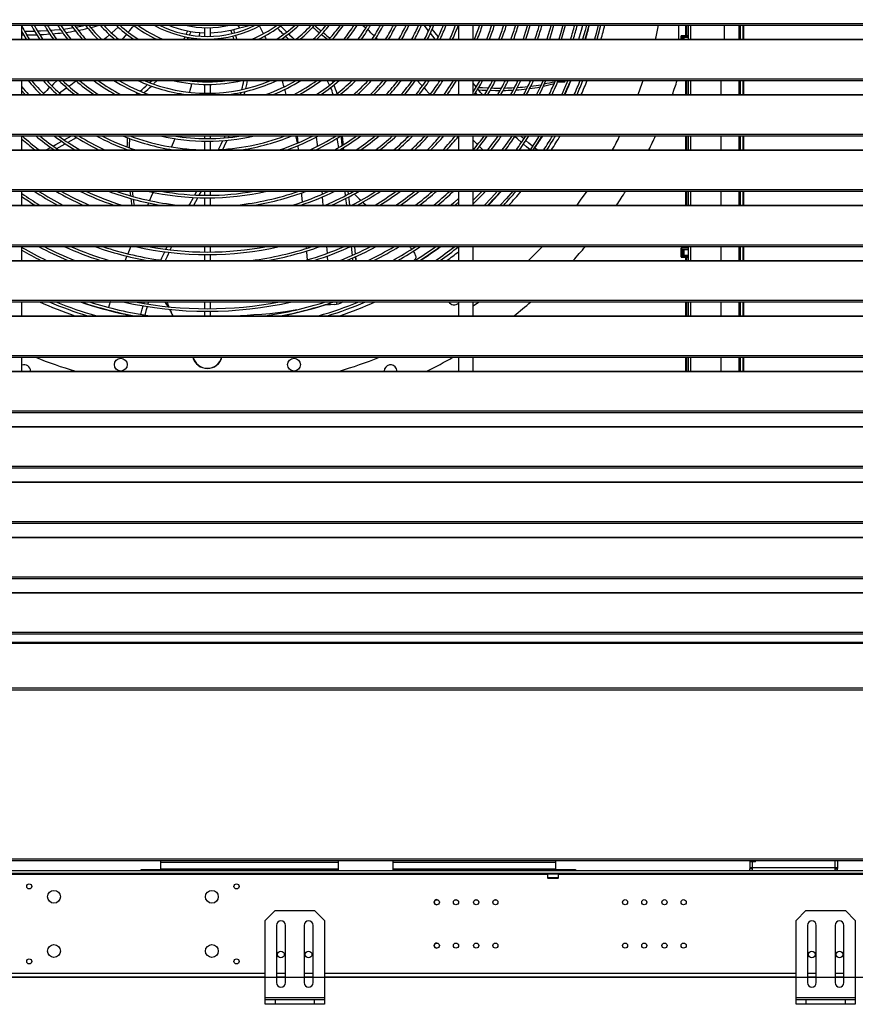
# Model space of a CAD drawing. Header units: millimetres. Extents: x 0 to 39823, y 0 to 11880.
# Tile 23 of 83: x 30643 to 31490, y 8747 to 9745. Entities that reach past the tile are written whole.
import ezdxf

# ---------------------------------------------------------------- set-up
doc = ezdxf.new("R2010")
doc.units = ezdxf.units.MM
doc.header["$PDSIZE"] = -1
doc.layers.add('DIMENZIJE', color=4, linetype='Continuous')
doc.styles.add('SLDTEXTSTYLE6', font='txt')
doc.dimstyles.new('SLDDIMSTYLE0', dxfattribs={"dimtxt": 3, "dimasz": 3.414889, "dimexe": 0, "dimexo": 0.0625, "dimgap": 0.75, "dimtad": 1, "dimdec": 0, "dimlfac": 20, "dimrnd": 1e-09, "dimzin": 12, "dimdsep": 46, "dimtxsty": 'SLDTEXTSTYLE6', "dimsah": 1, "dimcen": 0.09, "dimadec": 0, "dimazin": 3, "dimtfac": 1, "dimtdec": 0, "dimtofl": 0, "dimtmove": 0, "dimatfit": 3, "dimfxl": 1, "dimfrac": 2, "dimtolj": 1, "dimtzin": 12, "dimarcsym": 0})

# ---------------------------------------------------------------- blocks, each defined once
blk = doc.blocks.new('*D11')
at = {"layer": 'Defpoints', "color": 0, "ltscale": 20, "transparency": 16777216}
for p in [(35131.73, 10467.85), (30473.73, 8774.07), (37077.78, 8774.07)]:
    blk.add_point(p, dxfattribs=at)
at = {"layer": 'DIMENZIJE', "color": 0, "lineweight": -2, "ltscale": 20, "transparency": 16777216}
for p, q in [((35132.98, 10467.85), (37077.78, 10467.85)), ((37077.78, 10399.55), (37077.78, 8842.37)), ((30474.98, 8774.07), (37077.78, 8774.07))]:
    blk.add_line(p, q, dxfattribs=at)
at = {"layer": 'DIMENZIJE', "color": 0, "ltscale": 20, "transparency": 16777216}
for points in [[(37066.4, 10399.55), (37089.16, 10399.55), (37077.78, 10467.85)], [(37066.4, 8842.37), (37089.16, 8842.37), (37077.78, 8774.07)]]:
    blk.add_solid(points, dxfattribs=at)
at = {"layer": 'DIMENZIJE', "color": 0, "ltscale": 20, "transparency": 16777216, "insert": (37001.06, 9579.97), "char_height": 60, "attachment_point": 2, "rotation": 90, "style": 'SLDTEXTSTYLE6'}
blk.add_mtext('\\A1;1694', dxfattribs=at)

msp = doc.modelspace()

# ---------------------------------------------------------------- linework, layer by layer
at = {"color": 7, "linetype": 'Continuous', "lineweight": 25, "ltscale": 20}
for p, q in [((30314.8, 9740.75), (31875.65, 9740.75)), ((30314.8, 9739.12), (31875.65, 9739.12)), ((30645.43, 9724.97), (30645.43, 9739.12)), ((30745.31, 9739.12), (30744.93, 9738.78)), ((30811.78, 9729.86), (30813.35, 9733.29)), ((30815.34, 9729.21), (30816.91, 9732.67)), ((30825.25, 9731.69), (30824.97, 9728.02)), ((30830.33, 9736.62), (30830.33, 9727.72)), ((30836.33, 9727.72), (30836.33, 9736.62)), ((30858.25, 9730.6), (30857.05, 9734.09)), ((30863.71, 9739.12), (30865.99, 9736.58)), ((30937.8, 9739.12), (30938.12, 9738.83)), ((31057.5, 9733.46), (31053.13, 9739.12)), ((31059.33, 9737.47), (31058.04, 9739.12)), ((31087.73, 9739.12), (31087.73, 9724.97)), ((31102.73, 9724.97), (31102.73, 9739.12)), ((31317.83, 9739.12), (31317.83, 9728.5)), ((31318.63, 9739.12), (31318.63, 9728.5)), ((31320.13, 9739.12), (31320.13, 9728.5)), ((31320.43, 9739.12), (31320.43, 9724.97)), ((31322.73, 9739.12), (31322.73, 9724.97)), ((31357.43, 9724.97), (31357.43, 9739.12)), ((31371.73, 9739.12), (31371.73, 9724.97)), ((31373.35, 9739.12), (31373.35, 9724.97)), ((31376.04, 9739.12), (31376.04, 9724.97)), ((31376.61, 9739.12), (31376.61, 9724.97)), ((30338.23, 9724.97), (31852.23, 9724.97)), ((30338.23, 9724.68), (31852.23, 9724.68)), ((30645.43, 9729.27), (30647.16, 9729.27)), ((30809.37, 9724.97), (30810.63, 9727.45)), ((30813.3, 9724.97), (30814.19, 9726.76)), ((30824.74, 9725.43), (30824.7, 9724.97)), ((30830.33, 9725.11), (30830.33, 9724.97)), ((30836.33, 9724.97), (30836.33, 9725.11)), ((31004.31, 9726.41), (31005.81, 9724.97)), ((31063.98, 9724.97), (31059.31, 9731.12)), ((31313.33, 9724.97), (31313.33, 9728.12)), ((31313.81, 9728.12), (31313.7, 9728.12)), ((31313.7, 9728.12), (31313.7, 9724.97)), ((31313.82, 9728.5), (31313.71, 9728.5)), ((31320.43, 9728.12), (31313.81, 9728.12)), ((31313.82, 9728.5), (31320.43, 9728.5)), ((31314.71, 9726.85), (31320.43, 9726.85)), ((31314.71, 9726.85), (31314.71, 9724.97)), ((31316.36, 9726.53), (31314.71, 9726.53)), ((31316.36, 9724.97), (31316.36, 9726.53)), ((31320.43, 9728.5), (31320.43, 9728.12)), ((31320.43, 9728.12), (31320.43, 9726.85)), ((30314.8, 9684.66), (31875.65, 9684.66)), ((30314.8, 9683.03), (31875.65, 9683.03)), ((30645.43, 9668.88), (30645.43, 9683.03)), ((30830.33, 9683.03), (30830.33, 9681.7)), ((30836.33, 9681.7), (30836.33, 9683.03)), ((31044.86, 9683.03), (31046.4, 9682.67)), ((31087.73, 9683.03), (31087.73, 9668.88)), ((31102.73, 9668.88), (31102.73, 9683.03)), ((31195.59, 9681.76), (31196.08, 9683.03)), ((31317.83, 9683.03), (31317.83, 9668.88)), ((31318.63, 9683.03), (31318.63, 9668.88)), ((31320.13, 9683.03), (31320.13, 9668.88)), ((31320.43, 9683.03), (31320.43, 9668.88)), ((31322.73, 9683.03), (31322.73, 9668.88)), ((31353.43, 9683.03), (31353.43, 9668.88)), ((31371.73, 9683.03), (31371.73, 9668.88)), ((31373.35, 9683.03), (31373.35, 9668.88)), ((31376.04, 9683.03), (31376.04, 9668.88)), ((31376.61, 9683.03), (31376.61, 9668.88)), ((30830.33, 9679.1), (30830.33, 9670.2)), ((30836.33, 9670.2), (30836.33, 9679.1)), ((30870.65, 9668.88), (30871.48, 9671.96)), ((31103.37, 9672.9), (31102.73, 9673.71)), ((30338.23, 9668.88), (31852.23, 9668.88)), ((30338.23, 9668.59), (31852.23, 9668.59)), ((31087.73, 9669.59), (31087.26, 9668.88)), ((31106.56, 9668.88), (31105.1, 9670.72)), ((30314.8, 9628.57), (31875.65, 9628.57)), ((30314.8, 9626.94), (31875.65, 9626.94)), ((30645.43, 9612.79), (30645.43, 9626.94)), ((30703.29, 9626.76), (30703.6, 9626.94)), ((30801.38, 9626.94), (30801.26, 9626.62)), ((30830.33, 9626.94), (30830.33, 9624.2)), ((30836.33, 9624.2), (30836.33, 9626.94)), ((30854.64, 9625.27), (30855.38, 9626.94)), ((31087.73, 9626.94), (31087.73, 9612.79)), ((31102.73, 9626.83), (31102.81, 9626.94)), ((31102.73, 9612.79), (31102.73, 9626.94)), ((31154, 9623.89), (31150.63, 9626.94)), ((31317.83, 9626.94), (31317.83, 9612.79)), ((31318.63, 9626.94), (31318.63, 9612.79)), ((31320.13, 9626.94), (31320.13, 9612.79)), ((31320.43, 9626.94), (31320.43, 9612.79)), ((31322.73, 9626.94), (31322.73, 9612.79)), ((31353.43, 9626.94), (31353.43, 9612.79)), ((31371.73, 9626.94), (31371.73, 9612.79)), ((31373.35, 9626.94), (31373.35, 9612.79)), ((31376.04, 9626.94), (31376.04, 9612.79)), ((31376.61, 9626.94), (31376.61, 9612.79)), ((30338.23, 9612.79), (31852.23, 9612.79)), ((30338.23, 9612.5), (31852.23, 9612.5)), ((30751.8, 9613.01), (30751.8, 9612.79)), ((30796.15, 9613.18), (30796, 9612.79)), ((30830.33, 9621.6), (30830.33, 9612.79)), ((30836.33, 9612.79), (30836.33, 9621.6)), ((30924.34, 9620.27), (30924.5, 9619.6)), ((30924.34, 9620.27), (30924.47, 9619.59)), ((30924.97, 9616.95), (30925.09, 9616.27)), ((30925.04, 9616.98), (30925.34, 9612.79)), ((30944.98, 9613.51), (30945.05, 9612.79)), ((30970.01, 9614.3), (30970.21, 9612.79)), ((30971.47, 9612.79), (30971.3, 9615.09)), ((31167.62, 9612.79), (31164.91, 9614.86)), ((30314.8, 9572.48), (31875.65, 9572.48)), ((30314.8, 9570.85), (31875.65, 9570.85)), ((30645.43, 9556.7), (30645.43, 9570.85)), ((30754.65, 9570.85), (30755.26, 9566.26)), ((30819.51, 9556.7), (30823.62, 9564.25)), ((30825.01, 9566.81), (30827.19, 9570.85)), ((30830.33, 9570.85), (30830.33, 9566.69)), ((30830.33, 9564.09), (30830.33, 9556.7)), ((30836.33, 9566.69), (30836.33, 9570.85)), ((30836.33, 9556.7), (30836.33, 9564.09)), ((30949.17, 9570.85), (30949.45, 9567.73)), ((30973.31, 9563.4), (30974.16, 9556.7)), ((30975.53, 9570.85), (30975.92, 9567.7)), ((30979.51, 9570.85), (30980.29, 9570.04)), ((31087.73, 9570.85), (31087.73, 9556.7)), ((31102.73, 9556.7), (31102.73, 9570.85)), ((31317.83, 9570.85), (31317.83, 9556.7)), ((31318.63, 9570.85), (31318.63, 9556.7)), ((31320.13, 9570.85), (31320.13, 9556.7)), ((31320.43, 9570.85), (31320.43, 9556.7)), ((31322.73, 9570.85), (31322.73, 9556.7)), ((31353.43, 9570.85), (31353.43, 9556.7)), ((31371.73, 9570.85), (31371.73, 9556.7)), ((31373.35, 9570.85), (31373.35, 9556.7)), ((31376.04, 9570.85), (31376.04, 9556.7)), ((31376.61, 9570.85), (31376.61, 9556.7)), ((30338.23, 9556.7), (31852.23, 9556.7)), ((30338.23, 9556.41), (31852.23, 9556.41)), ((30929.54, 9557.21), (30929.58, 9556.7)), ((30314.8, 9516.39), (31875.65, 9516.39)), ((30314.8, 9514.76), (31875.65, 9514.76)), ((30645.43, 9500.61), (30645.43, 9514.76)), ((30791.31, 9511.9), (30792.72, 9514.76)), ((30795.72, 9511.37), (30797.39, 9514.76)), ((30830.33, 9514.76), (30830.33, 9509.19)), ((30836.33, 9509.19), (30836.33, 9514.76)), ((30933.16, 9514.76), (30933.33, 9512.81)), ((30954.02, 9514.76), (30954.56, 9507.85)), ((30978.97, 9514.76), (30979.89, 9505.73)), ((31087.73, 9514.76), (31087.73, 9500.61)), ((31102.73, 9500.61), (31102.73, 9514.76)), ((31313.33, 9504.23), (31313.33, 9513.12)), ((31313.7, 9513.12), (31313.7, 9504.23)), ((31313.81, 9513.12), (31313.7, 9513.12)), ((31313.82, 9513.5), (31313.71, 9513.5)), ((31320.43, 9513.12), (31313.81, 9513.12)), ((31313.82, 9513.5), (31320.43, 9513.5)), ((31317.83, 9514.76), (31317.83, 9513.5)), ((31318.63, 9514.76), (31318.63, 9513.5)), ((31320.13, 9514.76), (31320.13, 9513.5)), ((31320.43, 9514.76), (31320.43, 9500.61)), ((31320.43, 9513.5), (31320.43, 9513.12)), ((31320.43, 9513.12), (31320.43, 9511.85)), ((31322.73, 9514.76), (31322.73, 9500.61)), ((31353.43, 9514.76), (31353.43, 9500.61)), ((31371.73, 9514.76), (31371.73, 9500.61)), ((31373.35, 9514.76), (31373.35, 9500.61)), ((31376.04, 9514.76), (31376.04, 9500.61)), ((31376.61, 9514.76), (31376.61, 9500.61)), ((30830.33, 9506.59), (30830.33, 9500.61)), ((30836.33, 9500.61), (30836.33, 9506.59)), ((30984.15, 9500.61), (30983.55, 9503.35)), ((31163.9, 9505.8), (31158.62, 9500.61)), ((31313.81, 9504.23), (31313.7, 9504.23)), ((31313.82, 9503.85), (31313.71, 9503.85)), ((31320.43, 9504.23), (31313.81, 9504.23)), ((31313.82, 9503.85), (31320.43, 9503.85)), ((31314.71, 9511.85), (31320.43, 9511.85)), ((31314.71, 9511.85), (31314.71, 9505.5)), ((31316.36, 9511.53), (31314.71, 9511.53)), ((31314.71, 9505.82), (31316.36, 9505.82)), ((31320.43, 9505.5), (31314.71, 9505.5)), ((31316.36, 9505.82), (31316.36, 9511.53)), ((31317.83, 9503.85), (31317.83, 9500.61)), ((31318.63, 9503.85), (31318.63, 9500.61)), ((31320.13, 9503.85), (31320.13, 9500.61)), ((31320.43, 9505.5), (31320.43, 9504.23)), ((31320.43, 9504.23), (31320.43, 9503.85)), ((30338.23, 9500.61), (31852.23, 9500.61)), ((30338.23, 9500.32), (31852.23, 9500.32)), ((30645.56, 9500.61), (30645.43, 9500.68)), ((31042.01, 9500.61), (31043.26, 9501.35)), ((30314.8, 9460.3), (31875.65, 9460.3)), ((30314.8, 9458.67), (31875.65, 9458.67)), ((30645.43, 9444.52), (30645.43, 9458.67)), ((30830.33, 9458.67), (30830.33, 9451.69)), ((30836.33, 9451.69), (30836.33, 9458.67)), ((30952.65, 9455.52), (30951.26, 9455.44)), ((30952.79, 9455.55), (30951.36, 9455.47)), ((30958.05, 9455.76), (30957.46, 9457.38)), ((30964.98, 9456.46), (30964.18, 9458.67)), ((30970.56, 9458.67), (30969.45, 9458.11)), ((30970.59, 9458.67), (30969.52, 9458.14)), ((31087.73, 9458.67), (31087.73, 9444.52)), ((31102.73, 9444.52), (31102.73, 9458.67)), ((31317.83, 9458.67), (31317.83, 9444.52)), ((31318.63, 9458.67), (31318.63, 9444.52)), ((31320.13, 9458.67), (31320.13, 9444.52)), ((31320.43, 9458.67), (31320.43, 9444.52)), ((31322.73, 9458.67), (31322.73, 9444.52)), ((31353.43, 9458.67), (31353.43, 9444.52)), ((31371.73, 9458.67), (31371.73, 9444.52)), ((31373.35, 9458.67), (31373.35, 9444.52)), ((31376.04, 9458.67), (31376.04, 9444.52)), ((31376.61, 9458.67), (31376.61, 9444.52)), ((30338.23, 9444.52), (31852.23, 9444.52)), ((30338.23, 9444.23), (31852.23, 9444.23)), ((30748.84, 9446.66), (30750.04, 9446.05)), ((30750.04, 9446.05), (30752.95, 9444.52)), ((30830.33, 9449.09), (30830.33, 9444.52)), ((30836.33, 9444.52), (30836.33, 9449.09)), ((30314.8, 9404.21), (31875.65, 9404.21)), ((30314.8, 9402.58), (31875.65, 9402.58)), ((30645.43, 9388.43), (30645.43, 9402.58)), ((31087.73, 9402.58), (31087.73, 9388.43)), ((31102.73, 9388.43), (31102.73, 9402.58)), ((31317.83, 9402.58), (31317.83, 9388.43)), ((31318.63, 9402.58), (31318.63, 9388.43)), ((31320.13, 9402.58), (31320.13, 9388.43)), ((31320.43, 9402.58), (31320.43, 9388.43)), ((31322.73, 9402.58), (31322.73, 9388.43)), ((31353.43, 9402.58), (31353.43, 9388.43)), ((31371.73, 9402.58), (31371.73, 9388.43)), ((31373.35, 9402.58), (31373.35, 9388.43)), ((31376.04, 9402.58), (31376.04, 9388.43)), ((31376.61, 9402.58), (31376.61, 9388.43)), ((30338.23, 9388.43), (31852.23, 9388.43)), ((30338.23, 9388.14), (31852.23, 9388.14)), ((30314.8, 9348.12), (31875.65, 9348.12)), ((30314.8, 9346.49), (31875.65, 9346.49)), ((30338.23, 9332.34), (31852.23, 9332.34)), ((30338.23, 9332.05), (31852.23, 9332.05)), ((30314.8, 9292.03), (31875.65, 9292.03)), ((30314.8, 9290.4), (31875.65, 9290.4)), ((30338.23, 9276.25), (31852.23, 9276.25)), ((30338.23, 9275.96), (31852.23, 9275.96)), ((30314.8, 9235.94), (31875.65, 9235.94)), ((30314.8, 9234.31), (31875.65, 9234.31)), ((30338.23, 9220.16), (31852.23, 9220.16)), ((30338.23, 9219.87), (31852.23, 9219.87)), ((30314.8, 9179.85), (31875.65, 9179.85)), ((30314.8, 9178.22), (31875.65, 9178.22)), ((30338.23, 9164.07), (31852.23, 9164.07)), ((30338.23, 9163.78), (31852.23, 9163.78)), ((30314.8, 9123.76), (31875.65, 9123.76)), ((30314.8, 9122.13), (31875.65, 9122.13)), ((31854.99, 9113.34), (30335.46, 9113.34)), ((30335.46, 9112.52), (31854.99, 9112.52)), ((30313.75, 9065.38), (31876.71, 9065.38)), ((31874.84, 9067.02), (30315.62, 9067.02)), ((30315.48, 8894.07), (31874.98, 8894.07)), ((36755.73, 8892.07), (30309.73, 8892.07)), ((30786.23, 8883.07), (30786.23, 8892.07)), ((30786.23, 8890.57), (30965.73, 8890.57)), ((30786.23, 8884.07), (30965.73, 8884.07)), ((31021.73, 8890.57), (31186.23, 8890.57)), ((31021.73, 8884.07), (31186.23, 8884.07)), ((31186.23, 8883.07), (31186.23, 8892.07)), ((31382.85, 8892.07), (31382.85, 8884.32)), ((31388.85, 8891.07), (31382.85, 8891.07)), ((31471.85, 8884.87), (31382.85, 8884.87)), ((31384.85, 8884.32), (31382.85, 8884.32)), ((31382.85, 8882.07), (31382.85, 8884.07)), ((31385.65, 8884.07), (31382.85, 8884.07)), ((31384.85, 8892.07), (31384.85, 8891.07)), ((31384.85, 8884.87), (31384.85, 8884.32)), ((31385.65, 8882.07), (31385.65, 8891.07)), ((31388.85, 8891.07), (31388.85, 8892.07)), ((31469.05, 8892.07), (31469.05, 8882.07)), ((31469.05, 8884.07), (31471.85, 8884.07)), ((31469.85, 8884.87), (31469.85, 8884.32)), ((31469.85, 8884.32), (31471.85, 8884.32)), ((31471.85, 8892.07), (31471.85, 8884.32)), ((31471.85, 8882.07), (31471.85, 8884.07)), ((30357.43, 8882.07), (31907.48, 8882.07)), ((31907.48, 8879.07), (30368.53, 8879.07)), ((31177.89, 8878.27), (30596.48, 8878.27)), ((30766.23, 8882.07), (30766.23, 8883.07)), ((30766.23, 8883.07), (30965.73, 8883.07)), ((30771.23, 8883.07), (30771.23, 8882.07)), ((30836.23, 8882.07), (30836.23, 8883.07)), ((30841.23, 8883.07), (30841.23, 8882.07)), ((30861.23, 8882.07), (30861.23, 8883.07)), ((30866.23, 8883.07), (30866.23, 8882.07)), ((31021.73, 8883.07), (31206.23, 8883.07)), ((31106.23, 8882.07), (31106.23, 8883.07)), ((31111.23, 8883.07), (31111.23, 8882.07)), ((31131.23, 8882.07), (31131.23, 8883.07)), ((31136.23, 8883.07), (31136.23, 8882.07)), ((31177.89, 8878.63), (31177.89, 8874.88)), ((31189.07, 8878.63), (31177.89, 8878.63)), ((31177.89, 8874.88), (31178.22, 8874.55)), ((31189.07, 8874.88), (31177.89, 8874.88)), ((31178.22, 8874.55), (31188.73, 8874.55)), ((31178.5, 8879.07), (31178.5, 8878.63)), ((31188.46, 8878.63), (31188.46, 8879.07)), ((31188.73, 8874.55), (31189.07, 8874.88)), ((31189.07, 8874.88), (31189.07, 8878.63)), ((31601.89, 8878.27), (31189.07, 8878.27)), ((31201.23, 8882.07), (31201.23, 8883.07)), ((31206.23, 8883.07), (31206.23, 8882.07)), ((31064.78, 8852.47), (31066.78, 8852.47)), ((31084.23, 8852.47), (31086.23, 8852.47)), ((31104.73, 8852.47), (31106.73, 8852.47)), ((31124.18, 8852.47), (31126.18, 8852.47)), ((30901.85, 8841.57), (30891.85, 8831.57)), ((30901.85, 8841.57), (30941.85, 8841.57)), ((30951.85, 8831.57), (30941.85, 8841.57)), ((31439.85, 8841.57), (31429.85, 8831.57)), ((31439.85, 8841.57), (31479.85, 8841.57)), ((31489.85, 8831.57), (31479.85, 8841.57)), ((30891.85, 8746.57), (30891.85, 8831.57)), ((30903.35, 8826.57), (30903.35, 8768.57)), ((30912.35, 8768.57), (30912.35, 8826.57)), ((30931.35, 8826.57), (30931.35, 8768.57)), ((30940.35, 8768.57), (30940.35, 8826.57)), ((30951.85, 8831.57), (30951.85, 8746.57)), ((31429.85, 8746.57), (31429.85, 8831.57)), ((31441.35, 8826.57), (31441.35, 8768.57)), ((31450.35, 8768.57), (31450.35, 8826.57)), ((31469.35, 8826.57), (31469.35, 8768.57)), ((31478.35, 8768.57), (31478.35, 8826.57)), ((31489.85, 8831.57), (31489.85, 8746.57)), ((30891.85, 8777.87), (30474.23, 8777.87)), ((30891.85, 8774.07), (30474.23, 8774.07)), ((30912.35, 8777.87), (30903.35, 8777.87)), ((30912.35, 8774.07), (30903.35, 8774.07)), ((30940.35, 8777.87), (30931.35, 8777.87)), ((30940.35, 8774.07), (30931.35, 8774.07)), ((31429.85, 8777.87), (30951.85, 8777.87)), ((31429.85, 8774.07), (30951.85, 8774.07)), ((31450.35, 8777.87), (31441.35, 8777.87)), ((31450.35, 8774.07), (31441.35, 8774.07)), ((31478.35, 8777.87), (31469.35, 8777.87)), ((31478.35, 8774.07), (31469.35, 8774.07)), ((30891.85, 8753.57), (30951.85, 8753.57)), ((31429.85, 8753.57), (31489.85, 8753.57)), ((30891.85, 8751.57), (30951.85, 8751.57)), ((30951.85, 8746.57), (30891.85, 8746.57)), ((30901.85, 8751.57), (30901.85, 8746.57)), ((30941.85, 8746.57), (30941.85, 8751.57)), ((31429.85, 8751.57), (31489.85, 8751.57)), ((31489.85, 8746.57), (31429.85, 8746.57)), ((31439.85, 8751.57), (31439.85, 8746.57)), ((31479.85, 8746.57), (31479.85, 8751.57))]:
    msp.add_line(p, q, dxfattribs=at)
at = {"color": 7, "linetype": 'Continuous', "lineweight": 25, "ltscale": 20, "flags": 128}
for points in [[(30645.43, 9732.29), (30647.31, 9728.97), (30649.68, 9724.97)], [(30661.16, 9733.28), (30664.04, 9733.37), (30671.31, 9733.75)], [(30674.27, 9733.97), (30678.23, 9734.27), (30684.34, 9734.88)], [(30687.25, 9735.23), (30691.73, 9735.8), (30697.15, 9736.63)], [(30700.03, 9737.13), (30704.92, 9738.04), (30709.74, 9739.09)], [(30715.06, 9736.69), (30719.3, 9737.82), (30723.61, 9739.12)], [(30742.96, 9737.05), (30739.9, 9734.38), (30736.19, 9731.18)], [(30859.61, 9734.72), (30860.58, 9731.9), (30860.82, 9731.22)], [(30902.28, 9737.95), (30901.32, 9738.88), (30901.08, 9739.12)], [(30910.68, 9729.82), (30910.48, 9730.01), (30909.75, 9730.72), (30909.25, 9731.2), (30908.28, 9732.15), (30907.22, 9733.17), (30906.08, 9734.28), (30904.99, 9735.33), (30904.18, 9736.11)], [(30907.36, 9738.4), (30907.52, 9738.24), (30908, 9737.79), (30908.51, 9737.29), (30910.36, 9735.5), (30912.1, 9733.82), (30913.82, 9732.15)], [(30990.63, 9739.12), (30993.72, 9736.34), (30993.83, 9736.24)], [(31067.27, 9727.15), (31067.01, 9727.49), (31061.13, 9735.16)], [(31157.76, 9739.12), (31155.45, 9731.71), (31153.18, 9724.97)], [(31155.93, 9724.97), (31157.92, 9730.91), (31160.48, 9739.12)], [(31181.71, 9739.12), (31180.13, 9733.65), (31177.44, 9724.97)], [(31180.18, 9724.97), (31182.63, 9732.91), (31184.41, 9739.12)], [(31193.63, 9739.12), (31191.16, 9730.38), (31189.51, 9724.97)], [(31192.24, 9724.97), (31193.65, 9729.64), (31196.32, 9739.11), (31196.33, 9739.12)], [(31209.86, 9724.97), (31210.52, 9727.29), (31212.4, 9734.05), (31213.79, 9739.12)], [(31217.41, 9739.12), (31216.03, 9733.83), (31213.54, 9724.97)], [(31216.25, 9724.97), (31218.54, 9733.16), (31220.09, 9739.12)], [(31229.26, 9739.12), (31227.14, 9730.85), (31225.51, 9724.97)], [(31228.21, 9724.97), (31229.65, 9730.18), (31231.93, 9739.12)], [(31287.36, 9724.97), (31287.91, 9727.24), (31290.6, 9739.12)], [(31310.93, 9724.97), (31310.93, 9730.47), (31310.93, 9739.12)], [(30663.4, 9729.63), (30667.12, 9729.79), (30673.62, 9730.21)], [(30734.2, 9729.47), (30730.98, 9726.7), (30728.95, 9724.97)], [(30751.44, 9729.96), (30748.27, 9726.45), (30746.89, 9724.97)], [(30860.18, 9724.97), (30859.64, 9726.54), (30859.1, 9728.12)], [(30861.66, 9728.77), (30862.37, 9726.68), (30862.96, 9724.97)], [(30891.27, 9728.14), (30892.08, 9726.46), (30892.78, 9724.97)], [(30915.65, 9724.97), (30914.13, 9726.45), (30913.43, 9727.14), (30912.71, 9727.84), (30912.57, 9727.98)], [(30915.71, 9730.31), (30916.59, 9729.46), (30919.2, 9726.92), (30921.18, 9724.97)], [(31313.33, 9728.12), (31313.36, 9728.12), (31313.44, 9728.12), (31313.56, 9728.12), (31313.7, 9728.12)], [(30681.14, 9683.03), (30677.5, 9679.63), (30675.57, 9677.78)], [(30774.87, 9680.83), (30775.66, 9681.55), (30777.19, 9683.03)], [(30778.69, 9679.44), (30779.12, 9679.84), (30782.37, 9683.03)], [(30818.26, 9683.03), (30818.24, 9682.92), (30818.13, 9682.43)], [(30872.2, 9674.81), (30873.21, 9679.04), (30874.04, 9683.03)], [(30957.09, 9678.41), (30955.84, 9680.88), (30954.63, 9683.03)], [(30959.3, 9683.03), (30959.93, 9681.87), (30960.34, 9681)], [(31046.08, 9683.03), (31046.3, 9682.79), (31049.03, 9679.81), (31051.2, 9677.45)], [(31109.28, 9683.03), (31106.73, 9678.52), (31102.73, 9671.78)], [(31143.83, 9668.88), (31147.68, 9676.21), (31151.06, 9683.03)], [(31173.57, 9683.03), (31170.17, 9675.71), (31166.83, 9668.88)], [(31169.74, 9668.88), (31172.52, 9674.59), (31176.42, 9683.03)], [(31198.65, 9683.03), (31195.28, 9675.23), (31192.38, 9668.88)], [(31195.25, 9668.88), (31197.65, 9674.17), (31201.47, 9683.03)], [(31269.79, 9668.88), (31274.01, 9680.32), (31274.96, 9683.03)], [(30645.43, 9672.53), (30648.06, 9669.56), (30648.68, 9668.88)], [(30690.84, 9675.68), (30688.58, 9673.98), (30683.54, 9670.27)], [(31052.99, 9675.5), (31054.8, 9673.51), (31057.75, 9670.29), (31059.05, 9668.88)], [(31105.66, 9676.7), (31104.43, 9678.24), (31102.73, 9680.43)], [(31111.93, 9668.88), (31110.21, 9670.98), (31107.38, 9674.53)], [(31108.1, 9673.64), (31111.81, 9673.41), (31116.92, 9673.2)], [(31108.28, 9676.07), (31112.13, 9675.84), (31118.28, 9675.58)], [(31119.83, 9673.09), (31125.1, 9672.98), (31129.98, 9672.98)], [(30760.9, 9668.88), (30762.87, 9670.44), (30762.87, 9670.44)], [(30866.88, 9668.88), (30867.46, 9670.93), (30867.5, 9671.09)], [(30688.24, 9622.83), (30688.97, 9623.23), (30695.65, 9626.94)], [(30691.92, 9620.36), (30692.3, 9620.56), (30700.7, 9625.28)], [(30800.33, 9624.13), (30799.36, 9621.5), (30797.11, 9615.65)], [(30844.73, 9613), (30847.44, 9618.63), (30849.08, 9622.17)], [(30849.07, 9613.23), (30850.79, 9616.83), (30853.42, 9622.54)], [(30850.34, 9624.89), (30850.55, 9625.33), (30851.26, 9626.94)], [(30922.75, 9626.94), (30923.75, 9622.79), (30924.42, 9619.84)], [(30924.35, 9626.94), (30924.6, 9623.26), (30924.85, 9619.74)], [(30943.7, 9625.77), (30944.51, 9618.08), (30944.69, 9616.27)], [(30964.58, 9624.44), (30965.47, 9618.82), (30966.06, 9614.92)], [(30968.37, 9626.85), (30969.07, 9621.53), (30969.64, 9617.13)], [(30971.08, 9618.01), (30970.93, 9619.87), (30970.34, 9626.94)], [(31102.73, 9622.53), (31103.13, 9622.13), (31105.61, 9619.62), (31107.13, 9618.08)], [(31151.59, 9620.31), (31147.41, 9624.06), (31144.95, 9626.37)], [(31162.87, 9616.46), (31158.89, 9619.69), (31156, 9622.17)], [(31169.65, 9626.94), (31165.61, 9620.59), (31160.41, 9612.79)], [(31163.56, 9612.79), (31167.79, 9619.17), (31172.71, 9626.94)], [(30669.85, 9612.79), (30670.58, 9613.18), (30674.41, 9615.27)], [(30676.95, 9616.65), (30679.79, 9618.2), (30685.68, 9621.42)], [(30680.62, 9614.11), (30683.1, 9615.48), (30689.36, 9618.94)], [(31109, 9616.21), (31110.25, 9614.96), (31112.43, 9612.79)], [(31160.46, 9612.92), (31156.75, 9615.91), (31153.57, 9618.61)], [(30755.68, 9563.42), (30756.53, 9557.89), (30756.74, 9556.7)], [(30757.02, 9570.85), (30757.72, 9565.72), (30757.74, 9565.54)], [(30758.18, 9562.74), (30758.91, 9558.09), (30759.16, 9556.7)], [(30778.24, 9569.74), (30776.4, 9565.38), (30774.69, 9561.37)], [(30814.93, 9556.7), (30815.38, 9557.52), (30819.19, 9564.47)], [(30820.58, 9567.01), (30820.94, 9567.67), (30822.67, 9570.85)], [(30928.59, 9569.07), (30928.76, 9566.89), (30929.32, 9559.87)], [(30949.71, 9565.01), (30950.1, 9560.77), (30950.46, 9556.7)], [(30972.34, 9570.85), (30972.78, 9567.55), (30972.96, 9566.12)], [(30976.26, 9564.94), (30976.53, 9562.7), (30977.26, 9556.7)], [(31087.73, 9563.32), (31083.05, 9559.03), (31080.43, 9556.7)], [(31111.7, 9570.85), (31105.35, 9564.35), (31102.73, 9561.75)], [(31127.38, 9570.85), (31120.72, 9563.65), (31113.96, 9556.7)], [(31142.7, 9570.85), (31136.31, 9563.57), (31129.98, 9556.7)], [(31207.95, 9556.7), (31211.54, 9561.58), (31218.1, 9570.85)], [(30773.67, 9558.95), (30772.91, 9557.14), (30772.72, 9556.7)], [(30990.76, 9559.75), (30991.43, 9559.11), (30994.04, 9556.7)], [(31084.34, 9556.7), (31084.79, 9557.1), (31087.73, 9559.78)], [(30755.49, 9514.76), (30754.59, 9512.47), (30753.26, 9509.05), (30752.63, 9507.44)], [(30982.24, 9514.76), (30982.3, 9514.27), (30983.11, 9507.16)], [(31163.9, 9505.8), (31172.44, 9514.57), (31172.62, 9514.76)], [(31313.33, 9513.12), (31313.36, 9513.12), (31313.44, 9513.12), (31313.56, 9513.12), (31313.7, 9513.12)], [(30751.69, 9505.01), (30750.73, 9502.51), (30750.01, 9500.61)], [(30786.1, 9501.01), (30787.09, 9503.16), (30790.1, 9509.44)], [(30933.57, 9510.15), (30933.67, 9509.09), (30934.41, 9501.11)], [(30954.78, 9505.15), (30954.85, 9504.24), (30955.12, 9500.61)], [(30980.17, 9503.01), (30980.29, 9501.8), (30980.4, 9500.61)], [(30983.42, 9504.45), (30983.69, 9502.07), (30983.86, 9500.61)], [(31041.92, 9510.06), (31042.53, 9509.13), (31043.16, 9508.06), (31043.63, 9507.13), (31044.02, 9506.23), (31044.29, 9505.37), (31044.44, 9504.56), (31044.47, 9503.81), (31044.37, 9503.12), (31044.14, 9502.49), (31043.77, 9501.9), (31043.26, 9501.35)], [(31313.33, 9504.23), (31313.36, 9504.23), (31313.44, 9504.23), (31313.56, 9504.23), (31313.7, 9504.23)], [(30734.98, 9458.67), (30734.96, 9458.62), (30733.82, 9455.19), (30733.13, 9453.09)], [(30765.96, 9445.96), (30767.32, 9451.26), (30768.28, 9454.6)], [(30769, 9457.11), (30769.13, 9457.54), (30769.48, 9458.67)], [(30770.19, 9445.26), (30771.62, 9450.76), (30772.53, 9453.89)], [(30773.27, 9456.42), (30773.41, 9456.92), (30773.97, 9458.67)], [(30962.34, 9455.96), (30956.91, 9455.69), (30952.65, 9455.52)], [(30952.65, 9455.52), (30952.73, 9455.54), (30952.79, 9455.55)], [(30962.48, 9455.99), (30958.11, 9455.77), (30952.79, 9455.55)], [(30962.34, 9455.96), (30962.43, 9455.99), (30962.48, 9455.99)], [(30969.52, 9458.14), (30969.47, 9458.12), (30969.45, 9458.12)], [(31108.81, 9458.67), (31108.12, 9458.16), (31102.73, 9454.3)], [(30795.71, 9450.94), (30796.07, 9449.96), (30796.53, 9448.61), (30796.97, 9447.33), (30797.39, 9446.15), (30797.81, 9445.06), (30798.04, 9444.52)], [(30859.19, 9444.52), (30860.05, 9444.56), (30866.85, 9444.91), (30873.57, 9445.29), (30880.21, 9445.71), (30888.41, 9446.31), (30896.52, 9447.01), (30904.54, 9447.83), (30912.47, 9448.83), (30918.66, 9449.77), (30924.11, 9450.75)], [(31025.42, 9388.43), (31025.3, 9389.57), (31024.94, 9390.78)], [(30965.73, 8892.07), (30965.73, 8888.04), (30965.73, 8882.07)], [(31021.73, 8882.07), (31021.73, 8887.97), (31021.73, 8892.07)]]:
    msp.add_lwpolyline(points, dxfattribs=at)
at = {"color": 7, "linetype": 'Continuous', "lineweight": 25, "ltscale": 400}
for centre, radius in [((30745.54, 9395.02), 6.5), ((30921.12, 9395.02), 6.5), ((30652.85, 8866.07), 2.6), ((30862.85, 8866.07), 2.6), ((30677.85, 8855.57), 6.5), ((30837.85, 8855.57), 6.5), ((31065.78, 8850.07), 2.6), ((31085.23, 8850.07), 2.6), ((31105.73, 8850.07), 2.6), ((31125.18, 8850.07), 2.6), ((31256.53, 8850.07), 2.6), ((31275.98, 8850.07), 2.6), ((31296.48, 8850.07), 2.6), ((31315.93, 8850.07), 2.6), ((30677.85, 8800.57), 6.5), ((30837.85, 8800.57), 6.5), ((31065.78, 8806.07), 2.6), ((31085.23, 8806.07), 2.6), ((31105.73, 8806.07), 2.6), ((31125.18, 8806.07), 2.6), ((31256.53, 8806.07), 2.6), ((31275.98, 8806.07), 2.6), ((31296.48, 8806.07), 2.6), ((31315.93, 8806.07), 2.6), ((30907.85, 8797.07), 3.4), ((30935.85, 8797.07), 3.4), ((31445.85, 8797.07), 3.4), ((31473.85, 8797.07), 3.4), ((30652.85, 8790.07), 2.6), ((30862.85, 8790.07), 2.6)]:
    msp.add_circle(centre, radius, dxfattribs=at)
for centre, radius, start, end in [((30833.33, 9836.37), 212.2, 207.68869, 211.66853), ((30649.75, 9979.49), 246.45, 269.5913, 271.96515), ((30833.33, 9836.37), 203.3, 208.58106, 213.22907), ((30833.33, 9836.37), 200.7, 208.98621, 213.71669), ((30833.33, 9836.37), 191.8, 210.4699, 215.50994), ((30833.33, 9836.37), 189.2, 210.93425, 216.07375), ((30833.33, 9836.37), 180.3, 212.64477, 218.16235), ((30833.33, 9836.37), 177.7, 213.18345, 218.82417), ((30669.86, 9893.83), 163.19, 276.9723, 280.51411), ((30833.33, 9836.37), 168.8, 215.18225, 221.29893), ((30833.33, 9836.37), 166.2, 215.81661, 222.09118), ((30675.88, 9880.61), 149.12, 280.28797, 284.11502), ((30833.33, 9836.37), 157.3, 218.1923, 225.09177), ((30833.33, 9836.37), 154.7, 218.95387, 226.06618), ((30833.33, 9836.37), 145.8, 221.84145, 229.82707), ((30833.33, 9836.37), 143.2, 222.77985, 231.07547), ((30833.33, 9836.37), 134.3, 226.4017, 236.05051), ((30833.33, 9836.37), 131.7, 227.60288, 237.76921), ((30581.37, 9884.28), 229.62, 318.4314, 320.65447), ((30833.33, 9836.37), 122.8, 232.3739, 245.12318), ((30833.33, 9836.37), 120.2, 234.01232, 247.94714), ((30833.33, 9836.37), 111.3, 240.90866, 299.09136), ((30833.33, 9836.37), 108.7, 243.47599, 296.52401), ((30833.33, 9836.37), 105, 247.86163, 268.36275), ((30833.33, 9836.37), 99.8, 257.0432, 282.95681), ((30833.33, 9836.37), 105, 271.63725, 288.12379), ((30853.81, 9813.63), 78, 278.9841, 287.20051), ((30833.33, 9836.37), 120.2, 292.05286, 305.98768), ((30833.33, 9836.37), 122.8, 294.87682, 307.6261), ((30588.52, 9581.7), 336.31, 26.25346, 27.77168), ((30833.33, 9836.37), 131.7, 302.23079, 312.39712), ((30833.33, 9836.37), 134.3, 303.94949, 313.5983), ((30833.33, 9836.37), 143.2, 308.92453, 317.22015), ((30833.33, 9836.37), 145.8, 310.17293, 318.15855), ((31118.65, 9941.46), 271.37, 228.8512, 230.73233), ((30833.33, 9836.37), 154.7, 313.93382, 321.04613), ((31116.77, 9937.38), 264.45, 228.59129, 230.52233), ((30833.33, 9836.37), 157.3, 314.90823, 321.8077), ((30833.33, 9836.37), 166.2, 317.90882, 324.18339), ((30833.33, 9836.37), 168.8, 318.70107, 324.81775), ((30833.33, 9836.37), 177.7, 321.17583, 326.81655), ((30833.33, 9836.37), 180.3, 321.83765, 327.35523), ((30833.33, 9836.37), 189.2, 323.92625, 329.06575), ((30833.33, 9836.37), 191.8, 324.49006, 329.5301), ((30757.92, 9473.93), 352.77, 46.13325, 47.6049), ((30833.33, 9836.37), 200.7, 326.28331, 331.01379), ((30833.33, 9836.37), 203.3, 326.77093, 331.41894), ((30833.33, 9836.37), 212.2, 328.33147, 332.72018), ((30833.33, 9836.37), 214.8, 328.75829, 333.07725), ((30833.33, 9836.37), 223.7, 330.13125, 334.22906), ((30833.33, 9836.37), 226.3, 330.50859, 334.54645), ((30833.33, 9836.37), 235.2, 331.72756, 335.57409), ((30833.33, 9836.37), 237.8, 332.06395, 335.85828), ((30833.33, 9836.37), 246.7, 333.15461, 336.78141), ((30833.33, 9836.37), 249.3, 333.45664, 337.03751), ((30833.33, 9836.37), 258.2, 334.43903, 337.87175), ((30833.33, 9836.37), 260.8, 334.71191, 338.10383), ((30833.33, 9836.37), 269.7, 335.60195, 338.86176), ((30833.33, 9836.37), 272.3, 335.84985, 339.07313), ((30833.33, 9836.37), 292.7, 337.62824, 340.59264), ((30833.33, 9836.37), 295.3, 337.83572, 340.77027), ((30833.33, 9836.37), 304.2, 338.51695, 341.35397), ((30833.33, 9836.37), 306.8, 338.70793, 341.51773), ((30833.33, 9836.37), 315.7, 339.3361, 342.05679), ((30833.33, 9836.37), 318.3, 339.51251, 342.20828), ((30833.33, 9836.37), 327.2, 340.09372, 342.70771), ((30833.33, 9836.37), 329.8, 340.2572, 342.84828), ((30833.33, 9836.37), 350.2, 341.45068, 343.87557), ((30833.33, 9836.37), 352.8, 341.59231, 343.99761), ((30833.33, 9836.37), 384.7, 343.16649, 345.35568), ((30833.33, 9836.37), 387.3, 343.28283, 345.45616), ((30833.33, 9836.37), 399.11, 343.79138, 345.8956), ((30833.33, 9836.37), 414.25, 344.39916, 346.42114), ((30650.29, 9969.76), 240.47, 269.97038, 272.40885), ((30661.94, 9926.86), 196.96, 274.26197, 277.23129), ((31080.03, 9889.59), 206.77, 230.6426, 232.76458), ((31100.45, 9913.49), 235.64, 230.51969, 232.69421), ((31313.71, 9728.12), 0.381, 90, 180), ((31317.67, 9728.21), 3.97, 175.74687, 181.254), ((30833.33, 9836.37), 237.8, 220.1556, 224.77756), ((30833.33, 9836.37), 235.2, 220.69212, 225.4095), ((30833.33, 9836.37), 226.3, 222.65919, 227.74418), ((30833.33, 9836.37), 223.7, 223.27589, 228.48242), ((30833.33, 9836.37), 214.8, 225.55438, 231.24008), ((30833.33, 9836.37), 212.2, 226.27476, 232.12298), ((30482.1, 9960), 352.71, 306.71667, 308.19253), ((30833.33, 9836.37), 203.3, 228.96417, 235.47566), ((30833.33, 9836.37), 200.7, 229.82441, 236.56991), ((30833.33, 9836.37), 191.8, 233.08484, 240.84256), ((30833.33, 9836.37), 189.2, 234.14607, 242.28661), ((30833.33, 9836.37), 180.3, 238.26844, 248.27707), ((30833.33, 9836.37), 177.7, 239.65124, 250.48892), ((30833.33, 9836.37), 168.8, 245.29419, 262.87336), ((30833.33, 9836.37), 166.2, 247.32074, 292.67926), ((30833.33, 9836.37), 157.3, 257.13119, 282.86881), ((30833.33, 9836.37), 154.7, 262.4224, 277.5776), ((30833.33, 9836.37), 168.8, 277.12664, 294.70581), ((30733.89, 9710.1), 139.13, 344.90965, 348.77794), ((30833.33, 9836.37), 177.7, 289.51108, 300.34876), ((30833.33, 9836.37), 180.3, 291.72293, 301.73156), ((30649.37, 9600.01), 272.66, 16.31273, 17.72555), ((30833.33, 9836.37), 189.2, 297.71339, 305.85393), ((30833.33, 9836.37), 191.8, 299.15744, 306.91516), ((30833.33, 9836.37), 200.7, 303.43009, 310.17559), ((30833.33, 9836.37), 203.3, 304.52434, 311.03583), ((30833.33, 9836.37), 212.2, 307.87702, 313.72524), ((30833.33, 9836.37), 214.8, 308.75992, 314.44562), ((30833.33, 9836.37), 223.7, 311.51758, 316.72411), ((30833.33, 9836.37), 226.3, 312.25582, 317.34081), ((30833.33, 9836.37), 235.2, 314.5905, 319.30788), ((30833.33, 9836.37), 237.8, 315.22244, 319.8444), ((30833.33, 9836.37), 246.7, 317.23869, 321.56684), ((30833.33, 9836.37), 249.3, 317.78884, 322.03947), ((30833.33, 9836.37), 258.2, 319.55588, 323.56463), ((30833.33, 9836.37), 260.8, 320.04103, 323.98516), ((30833.33, 9836.37), 269.7, 321.60749, 325.34796), ((30833.33, 9836.37), 272.3, 322.0397, 325.72524), ((30833.33, 9836.37), 281.2, 323.44124, 326.95224), ((30833.33, 9836.37), 283.8, 323.82951, 327.29308), ((30833.33, 9836.37), 292.7, 325.09312, 328.40497), ((30833.33, 9836.37), 295.3, 325.44438, 328.71475), ((30833.33, 9836.37), 318.3, 328.24957, 331.1986), ((30833.33, 9836.37), 327.2, 329.20907, 332.05196), ((30833.33, 9836.37), 329.8, 329.47787, 332.29134), ((30833.33, 9836.37), 338.7, 330.36151, 333.07925), ((30833.33, 9836.37), 341.3, 330.60954, 333.30067), ((30833.33, 9836.37), 350.2, 331.42645, 334.03068), ((30833.33, 9836.37), 361.7, 332.41399, 334.91468), ((30833.33, 9836.37), 364.3, 332.62743, 335.10595), ((30833.33, 9836.37), 384.7, 334.18966, 336.50808), ((30833.33, 9836.37), 387.3, 334.37554, 336.67515), ((31179.46, 10021.94), 340.56, 271.48361, 272.71381), ((30833.33, 9836.37), 399.11, 335.18605, 337.40423), ((30833.33, 9836.37), 407.7, 335.74293, 337.9057), ((30833.33, 9836.37), 410.3, 335.90644, 338.05301), ((30833.33, 9836.37), 414.25, 336.15052, 338.27299), ((30833.33, 9836.37), 500.1, 340.43204, 342.14334), ((30833.33, 9836.37), 246.7, 220.38979, 222.76131), ((30875.56, 9464.11), 292.65, 133.61439, 135.35678), ((30661.47, 9799.93), 164.42, 309.0862, 312.57988), ((30664.98, 9796.08), 162.85, 309.68983, 313.23597), ((30533.58, 9744.72), 291.28, 345.36966, 347.13761), ((30574.59, 9575.85), 351.22, 15.35969, 16.23855), ((30908.16, 9653.6), 54.8, 16.18948, 24.09403), ((30904.64, 9652.97), 62.35, 15.62194, 24.24197), ((31128.7, 9906.25), 230.87, 268.13996, 270.6436), ((31131.68, 9863.77), 190.76, 270.38792, 273.47586), ((31132.71, 9871.3), 195.87, 270.46234, 273.46024), ((31136.99, 9835.39), 162.11, 273.28698, 277.00233), ((31137.1, 9857.15), 181.49, 273.28951, 276.5867), ((31139.94, 9832.85), 159.25, 277.17514, 281.08887), ((31141.87, 9841.23), 165.13, 276.65355, 280.38183), ((31145.05, 9812.46), 138.23, 281.99127, 286.71628), ((31196.78, 9587.04), 94.94, 96.9099, 103.42228), ((31192.29, 9664.79), 16.78, 90.34768, 104.51989), ((30833.33, 9836.37), 283.8, 228.54084, 231.9831), ((30833.33, 9836.37), 281.2, 228.14231, 232.66598), ((30833.33, 9836.37), 272.3, 230.27745, 235.1952), ((30833.33, 9836.37), 269.7, 230.94695, 235.9979), ((30833.33, 9836.37), 260.8, 233.42368, 239.01565), ((30833.33, 9836.37), 258.2, 234.20848, 239.99031), ((30833.33, 9836.37), 249.3, 237.15157, 243.74768), ((30833.33, 9836.37), 246.7, 238.099, 244.99988), ((30833.33, 9836.37), 237.8, 241.73128, 250.08967), ((30833.33, 9836.37), 235.2, 242.93263, 251.91931), ((30833.33, 9836.37), 226.3, 247.74279, 261.11736), ((30904.59, 9615.16), 152.75, 176.24569, 179.78101), ((30903.19, 9614.75), 149.1, 176.32095, 179.92208), ((30833.33, 9836.37), 223.7, 249.43097, 268.17005), ((30833.33, 9836.37), 214.8, 257.17228, 282.82772), ((30833.33, 9836.37), 212.2, 260.74732, 279.25268), ((30833.33, 9836.37), 223.7, 271.82995, 290.56903), ((30833.33, 9836.37), 226.3, 278.88264, 292.25721), ((30833.33, 9836.37), 235.2, 288.08069, 297.06737), ((30833.33, 9836.37), 237.8, 289.91033, 298.26872), ((30833.33, 9836.37), 246.7, 295.00012, 301.901), ((30833.33, 9836.37), 249.3, 296.25232, 302.84843), ((30833.33, 9836.37), 258.2, 300.00969, 305.79152), ((30833.33, 9836.37), 260.8, 300.98435, 306.57632), ((30833.33, 9836.37), 269.7, 304.0021, 309.05305), ((30833.33, 9836.37), 272.3, 304.8048, 309.72255), ((30833.33, 9836.37), 281.2, 307.33402, 311.85769), ((30833.33, 9836.37), 283.8, 308.0169, 312.44028), ((30833.33, 9836.37), 292.7, 310.19308, 314.3124), ((30833.33, 9836.37), 295.3, 310.78655, 314.82676), ((30833.33, 9836.37), 304.2, 312.69309, 316.48921), ((30833.33, 9836.37), 306.8, 313.21682, 316.94841), ((30833.33, 9836.37), 315.7, 314.90951, 318.43942), ((30833.33, 9836.37), 318.3, 315.37709, 318.85305), ((30833.33, 9836.37), 327.2, 316.89551, 320.20111), ((30833.33, 9836.37), 329.8, 317.31682, 320.47767), ((30833.33, 9836.37), 350.2, 320.32351, 323.26924), ((30833.33, 9836.37), 352.8, 320.67289, 323.58369), ((30833.33, 9836.37), 361.7, 321.81862, 324.6169), ((30833.33, 9836.37), 364.3, 322.13949, 324.9068), ((30833.33, 9836.37), 373.2, 323.19419, 325.86132), ((30833.33, 9836.37), 375.8, 323.49023, 326.12968), ((30833.33, 9836.37), 384.7, 324.46533, 327.01485), ((30833.33, 9836.37), 387.3, 324.73957, 327.26414), ((30833.33, 9836.37), 399.11, 326.25265, 328.3476), ((30833.33, 9836.37), 407.7, 326.74214, 329.08882), ((30833.33, 9836.37), 410.3, 326.97993, 329.30596), ((30833.33, 9836.37), 414.25, 327.33429, 329.62973), ((30833.33, 9836.37), 467.5, 331.42827, 333.38469), ((30833.33, 9836.37), 500.1, 333.44336, 335.24152), ((30833.33, 9836.37), 327.2, 234.95172, 238.73271), ((30833.33, 9836.37), 329.8, 235.26796, 237.99661), ((30833.33, 9836.37), 318.3, 236.53366, 241.48055), ((30833.33, 9836.37), 315.7, 237.25437, 242.36142), ((30833.33, 9836.37), 306.8, 239.93747, 245.72606), ((30833.33, 9836.37), 304.2, 240.79465, 246.83586), ((30833.33, 9836.37), 295.3, 244.05101, 251.27866), ((30833.33, 9836.37), 292.7, 245.11732, 252.8437), ((30833.33, 9836.37), 283.8, 249.32859, 260.22037), ((30833.33, 9836.37), 281.2, 250.78167, 264.03197), ((30833.33, 9836.37), 272.3, 257.19607, 282.80395), ((30833.33, 9836.37), 269.7, 259.91033, 280.08967), ((30833.33, 9836.37), 281.2, 275.96803, 289.21833), ((30833.33, 9836.37), 283.8, 279.77963, 290.67141), ((30833.33, 9836.37), 292.7, 287.1563, 294.88268), ((30833.33, 9836.37), 295.3, 288.72134, 295.94899), ((30833.33, 9836.37), 304.2, 293.16414, 299.20535), ((30833.33, 9836.37), 306.8, 294.27394, 300.06253), ((30833.33, 9836.37), 315.7, 297.63858, 302.74563), ((31123.37, 9705.72), 197.17, 224.25784, 226.9529), ((30833.33, 9836.37), 318.3, 298.51945, 303.46634), ((30833.33, 9836.37), 327.2, 301.26729, 305.75539), ((30833.33, 9836.37), 329.8, 302.00339, 306.37802), ((30833.33, 9836.37), 338.7, 304.33708, 308.37492), ((30833.33, 9836.37), 341.3, 304.97092, 308.92281), ((30833.33, 9836.37), 350.2, 307.0017, 310.69238), ((30833.33, 9836.37), 352.8, 307.55842, 311.181), ((30833.33, 9836.37), 361.7, 309.35551, 312.7676), ((30833.33, 9836.37), 364.3, 309.85151, 313.20787), ((30833.33, 9836.37), 387.3, 314.07384, 316.71797), ((30833.33, 9836.37), 398.8, 315.46911, 318.25473), ((30833.33, 9836.37), 399.11, 315.51293, 318.29448), ((30833.33, 9836.37), 410.3, 317.02825, 319.67231), ((30833.33, 9836.37), 414.25, 317.53513, 320.13451), ((30833.33, 9836.37), 500.1, 325.99676, 327.93022), ((30833.33, 9836.37), 373.2, 239.76927, 244.11791), ((30833.33, 9836.37), 364.3, 241.98701, 247.17208), ((30833.33, 9836.37), 361.7, 242.7713, 248.17126), ((30833.33, 9836.37), 352.8, 245.72999, 252.12295), ((30833.33, 9836.37), 350.2, 246.69136, 253.49265), ((30833.33, 9836.37), 341.3, 250.44751, 259.66808), ((30833.33, 9836.37), 338.7, 251.72621, 262.45289), ((30833.33, 9836.37), 329.8, 257.21159, 282.78842), ((30833.33, 9836.37), 327.2, 259.40246, 280.59754), ((30833.33, 9836.37), 338.7, 277.54711, 288.27379), ((30833.33, 9836.37), 341.3, 280.33192, 289.55249), ((30833.33, 9836.37), 350.2, 286.50735, 293.30864), ((30833.33, 9836.37), 352.8, 287.87705, 294.27001), ((30833.33, 9836.37), 361.7, 291.82874, 297.2287), ((30833.33, 9836.37), 364.3, 292.82792, 298.01299), ((30833.33, 9836.37), 373.2, 295.88209, 300.48214), ((30833.33, 9836.37), 375.8, 296.68746, 301.149), ((30833.33, 9836.37), 384.7, 299.21441, 303.27722), ((30833.33, 9836.37), 387.3, 299.89501, 303.85879), ((31005.37, 9484.68), 44.5, 38.14045, 42.5263), ((30833.33, 9836.37), 396.2, 302.06291, 305.73182), ((30833.33, 9836.37), 398.8, 302.65439, 306.24783), ((30833.33, 9836.37), 399.11, 302.72385, 306.30856), ((30833.33, 9836.37), 407.7, 304.55711, 307.92071), ((30833.33, 9836.37), 410.3, 305.08079, 308.31863), ((30833.33, 9836.37), 500.1, 317.825, 319.97594), ((31313.71, 9513.12), 0.381, 90, 180), ((31317.67, 9513.21), 3.97, 175.74687, 181.254), ((30833.33, 9836.37), 375.8, 240, 243.31254), ((31069.28, 9373.42), 306.36, 153.75443, 155.47018), ((30833.33, 9836.37), 414.25, 305.85134, 307.88814), ((31313.71, 9504.23), 0.381, 180, 270), ((31317.03, 9504.13), 3.33, 178.21669, 184.78245), ((30833.33, 9836.37), 414.25, 245.75391, 251.07442), ((30833.33, 9836.37), 410.3, 247.00925, 252.75529), ((30833.33, 9836.37), 407.7, 247.8863, 253.97428), ((30833.33, 9836.37), 399.11, 251.15172, 257.95528), ((30833.33, 9836.37), 398.8, 251.28279, 259.29221), ((30833.33, 9836.37), 396.2, 252.42627, 261.50766), ((30833.33, 9836.37), 387.3, 257.22251, 282.77748), ((30833.33, 9836.37), 384.7, 259.06031, 280.93969), ((30928.29, 9546.63), 163.84, 212.47135, 214.51534), ((30750.31, 9434.4), 48.31, 23.48754, 30.14407), ((30833.33, 9836.37), 396.2, 278.49234, 287.57373), ((30833.33, 9836.37), 398.8, 280.70779, 288.71721), ((30833.33, 9836.37), 399.11, 280.94092, 287.39602), ((30833.33, 9836.37), 407.7, 286.02572, 292.1137), ((30833.33, 9836.37), 410.3, 287.24471, 292.99075), ((30959.53, 9478.12), 22.34, 277.22597, 296.55452), ((30959.63, 9477.87), 22.06, 277.40569, 296.43719), ((30833.33, 9836.37), 414.25, 288.92558, 294.24609), ((31083.34, 9462.21), 6.5, 213.07941, 312.52462), ((30833.33, 9836.37), 500.1, 308.41278, 310.95131), ((30781.07, 9441.96), 16.78, 18.3468, 32.52972), ((30833.33, 9836.37), 467.5, 248.11169, 253.37004), ((30833.33, 9406.37), 15.26, 194.41384, 345.58616), ((30833.33, 9406.37), 15, 194.67103, 345.32897), ((30833.33, 9836.37), 467.5, 286.62996, 291.88831), ((30833.33, 9836.37), 500.1, 296.39992, 299.83931), ((30647.75, 9388.33), 6.46, 0.89769, 111.08729), ((31018.93, 9388.3), 6.49, 22.4288, 178.89295), ((31065.78, 8850.07), 2.6, 90.29404, 269.81066), ((30907.85, 8826.57), 4.5, 0, 180), ((30935.85, 8826.57), 4.5, 0, 180), ((31445.85, 8826.57), 4.5, 0, 180), ((31473.85, 8826.57), 4.5, 0, 180), ((31065.78, 8806.07), 2.6, 90.01747, 269.98231), ((30907.85, 8768.57), 4.5, 180, 0), ((30935.85, 8768.57), 4.5, 180, 0), ((31445.85, 8768.57), 4.5, 180, 0), ((31473.85, 8768.57), 4.5, 180, 0)]:
    msp.add_arc(centre, radius, start, end, dxfattribs=at)

# ---------------------------------------------------------------- dimensions: what is measured, and where the dimension line sits
at = {"layer": 'DIMENZIJE', "ltscale": 20}
dim = msp.add_linear_dim(base=(37077.78, 8774.07), p1=(35131.73, 10467.85), p2=(30473.73, 8774.07), angle=90, dimstyle='SLDDIMSTYLE0', override={"dimscale": 20, "dimlfac": 1}, dxfattribs=at)
dim.commit()
dim.dimension.update_dxf_attribs({"geometry": '*D11', "text_midpoint": (37077.78, 9579.97), "dimtype": 160})

doc.saveas('drawing.dxf')
